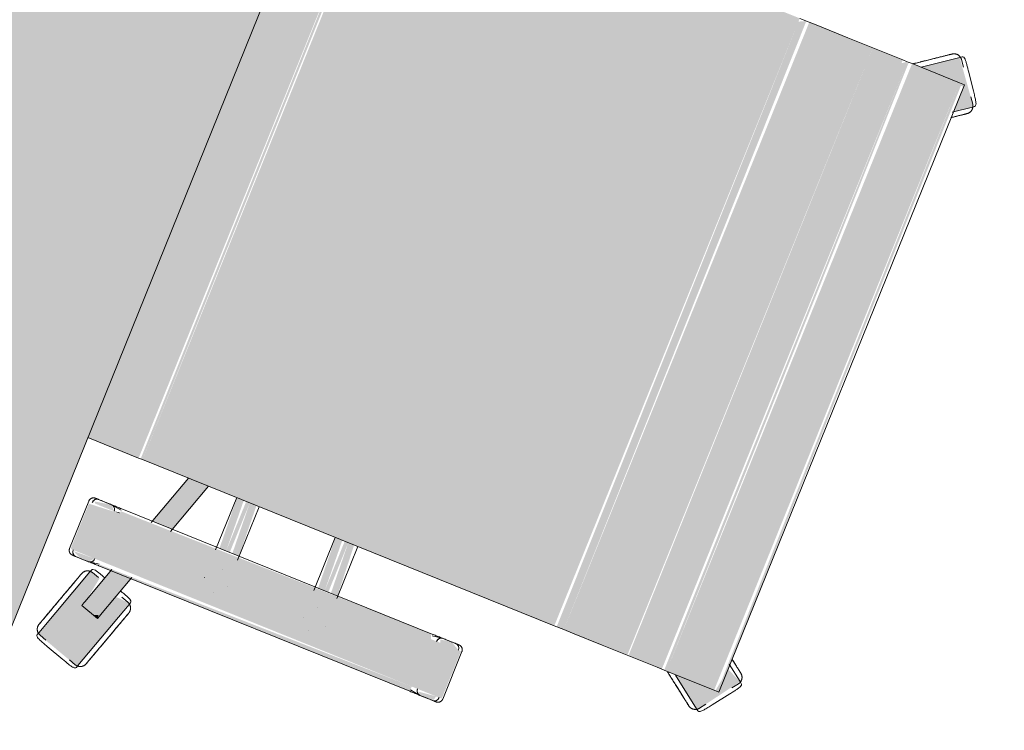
# Model space of a CAD drawing. Header units: millimetres. Extents: x -526411 to -400573, y 47353 to 130199.
# Tile 14 of 256: x -493170 to -492559, y 66726 to 67167. Entities that reach past the tile are written whole.
import ezdxf

# ---------------------------------------------------------------- set-up
doc = ezdxf.new("R2010")
doc.units = ezdxf.units.MM
doc.layers.add('I-FURN', color=30, linetype='Continuous', lineweight=18)

# ---------------------------------------------------------------- blocks, each defined once
blk = doc.blocks.new('80_KA_BT8_bibliotheektafel 8P - Type 1-227600-3e Verdieping - Percelen telling LI')
at = {"layer": 'I-FURN'}
blk.add_hatch(color=122, dxfattribs=at).paths.add_polyline_path([(1.64, -6.2), (5101.64, -6.2), (5101.64, 893.8), (1.64, 893.8), (1.64, 168.19)], flags=0)
blk.add_line((1.64, -6.2), (5101.64, -6.2), dxfattribs=at)
blk = doc.blocks.new('82_3B_bureaustoel - directie vierkant - 82_3B_bureaustoel - directie vierkant-V23-3e Verdieping - Percelen telling LI')
at = {"layer": 'I-FURN'}
for points in [[(-185.11, 281.78), (-192.68, 292.2), (-217.8, 272.77), (-203.2, 253.09), (-201.75, 281.78), (-192.59, 281.78)], [(218.36, 273.54), (192.24, 291.6), (187.88, 281.78), (203.2, 279.49), (203.4, 252.95), (217.92, 272.94)], [(203.2, 281.78), (-203.2, 280.08), (-203.2, 278.66), (203.2, 280.69), (203.2, 281.57)], [(203.2, 278.66), (-203.2, 278.66), (-203.2, 246.88), (203.2, 246.88)], [(203.2, 246.88), (-203.2, 244.69), (-201.92, 243.71), (203.2, 245.33), (203.2, 246.08)], [(203.2, 243.71), (-203.2, 243.71), (-201.03, 240.7), (203.2, 240.7)], [(203.2, 240.7), (-203.2, 240.7), (-203.2, 220.63), (203.2, 221.39), (203.2, 234.11)], [(203.2, 220.63), (-203.2, 220.63), (-203.2, 203.86), (203.2, 203.86)], [(203.2, 203.86), (-203.2, 203.86), (-203.2, 183.93), (203.2, 183.93), (203.2, 190.6)], [(203.2, 183.93), (-203.2, 183.93), (-203.2, 178.18), (203.2, 178.18)], [(203.2, 178.18), (-203.2, 176.21), (-201.03, 171.84), (203.2, 173.43), (203.2, 177.9)], [(203.2, 171.84), (-203.2, 171.84), (-203.2, -103.38), (203.2, -103.38), (203.2, 159.34)], [(271.26, 124.06), (239.51, 124.06), (239.51, 104), (271.26, 104), (271.26, 120.38)], [(239.51, 104), (236.34, 102.72), (237.93, -104), (239.51, -104), (239.51, 7.29)], [(271.26, 104), (239.51, 104), (239.51, -104), (271.26, -104), (271.26, 52.83)], [(274.44, 104), (271.26, 104), (273.51, -104), (274.44, -102.72), (274.44, 103.73)], [(236.34, 40.26), (203.2, 38.03), (203.2, 34.13), (236.34, 35.86), (236.34, 39.68)], [(236.34, 34.13), (203.2, 34.13), (203.2, 31.75), (236.34, 31.75)], [(236.34, 31.75), (203.2, 30.11), (203.2, 25.62), (236.34, 27.34), (236.34, 30.2)], [(236.34, -25.62), (203.2, -27.26), (203.2, -31.75), (236.34, -30.02), (236.34, -26.21)], [(236.34, -31.75), (203.2, -31.75), (203.2, -34.13), (236.34, -34.13)], [(236.34, -34.13), (203.2, -35.77), (203.2, -40.26), (236.34, -38.62), (236.34, -35.68)], [(305.1, -92.45), (302.77, -92.57), (304.04, -95.71)], [(203.2, -103.38), (-203.2, -104.71), (-203.2, -106.04), (203.2, -104.71)], [(203.2, -106.04), (-203.2, -106.04), (-203.2, -140), (203.2, -140)], [(239.51, -104), (238.89, -104.25), (239.51, -107.78)], [(271.26, -104), (239.51, -104), (241, -124.06), (271.26, -124.06), (271.26, -108.21)]]:
    blk.add_hatch(color=122, dxfattribs=at).paths.add_polyline_path(points, flags=0)
h = blk.add_hatch(color=122, dxfattribs=at)
h.paths.add_polyline_path([(274.44, 119.44), (271.26, 120.38), (272.62, 109.06), (274.44, 110.74), (274.44, 117.97)], flags=0)
h.paths.add_polyline_path([(239.51, 122.36), (236.34, 116.69), (237.57, 109.56), (239.51, 110.35), (239.51, 120.38)], flags=0)
h = blk.add_hatch(color=122, dxfattribs=at)
h.paths.add_polyline_path([(302.36, -91.57), (274.44, -82.49), (274.44, -95.85), (298.44, -103.65), (302.29, -91.81)], flags=0)
h.paths.add_polyline_path([(236.34, -70.11), (203.2, -59.35), (203.2, -72.7), (236.34, -83.47)], flags=0)
h = blk.add_hatch(color=122, dxfattribs=at)
h.paths.add_polyline_path([(338.87, -94.71), (337.56, -94.77), (338.54, -95.66)], flags=0)
h.paths.add_polyline_path([(337.44, -92.95), (288.83, -77.81), (288.28, -86.99), (301.93, -92.9), (296.79, -103.11), (281.45, -100.53), (279.92, -107.64), (327.83, -122.55), (335.93, -97.6)], flags=0)
h.paths.add_polyline_path([(288.41, -77.02), (286.55, -78.73), (288.23, -77.54)], flags=0)
h.paths.add_polyline_path([(281.1, -98.01), (280.74, -97.9), (280.28, -100.36)], flags=0)
h = blk.add_hatch(color=122, dxfattribs=at)
h.paths.add_polyline_path([(274.44, -110.74), (271.26, -108.21), (271.85, -121.82), (274.44, -116.32), (274.44, -111.13)], flags=0)
h.paths.add_polyline_path([(239.51, -107.78), (236.34, -110.7), (238.42, -121.35), (239.51, -120.38), (239.51, -110.35)], flags=0)
for p, q in [((-201.75, 288.49), (-212.02, 281.02)), ((-201.75, 288.49), (-212.02, 281.02)), ((-193.88, 291.16), (-197.73, 288.36)), ((-193.05, 292.72), (-192.24, 291.6)), ((-192.24, 291.6), (-184.68, 281.2)), ((184.67, 281.18), (192.24, 291.6)), ((192.24, 291.6), (193.05, 292.72)), ((197.73, 288.36), (193.88, 291.16)), ((212.02, 281.02), (201.75, 288.49)), ((212.02, 281.02), (201.75, 288.49)), ((203.2, 281.84), (-203.2, 281.84)), ((-203.2, 278.66), (-203.2, 281.84)), ((203.2, 281.84), (203.2, 278.66)), ((-213.14, 277.16), (-217, 274.36)), ((-203.2, 246.88), (-203.2, 278.66)), ((203.2, 278.66), (203.2, 246.88)), ((217, 274.36), (213.14, 277.16)), ((-217.92, 272.94), (-218.74, 274.06)), ((-203.4, 252.95), (-217.92, 272.94)), ((217.92, 272.94), (203.4, 252.95)), ((218.74, 274.06), (217.92, 272.94)), ((-203.2, 243.71), (-203.2, 246.88)), ((203.2, 246.88), (203.2, 243.71)), ((-203.2, 240.7), (-203.2, 243.71)), ((-203.2, 220.63), (-203.2, 240.7)), ((203.2, 243.71), (203.2, 240.7)), ((203.2, 240.7), (203.2, 220.63)), ((-203.2, 203.86), (-203.2, 220.63)), ((203.2, 220.63), (203.2, 203.86)), ((-203.2, 183.93), (-203.2, 203.86)), ((203.2, 203.86), (203.2, 183.93)), ((-203.2, 178.18), (-203.2, 183.93)), ((203.2, 183.93), (203.2, 178.18)), ((-203.2, 171.84), (-203.2, 178.18)), ((203.2, 178.18), (203.2, 171.84)), ((203.2, 171.84), (203.2, -103.38)), ((271.26, 124.72), (239.51, 124.72)), ((236.34, 119.44), (236.34, 110.7)), ((274.44, 110.74), (274.44, 119.44)), ((236.34, 111.36), (236.34, 110.7)), ((237.34, 104), (236.37, 110.29)), ((274.41, 110.32), (273.43, 104)), ((274.44, 110.74), (274.44, 111.4)), ((236.34, 104), (236.34, -104)), ((274.44, -104), (274.44, 104)), ((237.93, 40.48), (203.2, 40.48)), ((256.52, 40.48), (256.56, 40.48)), ((247.85, 31.77), (247.85, 31.75)), ((262.93, 31.77), (262.93, 31.81)), ((203.2, 25.4), (238.69, 25.4)), ((256.56, 25.4), (256.51, 25.4)), ((239, -25.4), (203.2, -25.4)), ((256.52, -25.4), (256.56, -25.4)), ((247.85, -31.77), (247.85, -31.81)), ((262.93, -31.77), (262.93, -31.75)), ((203.2, -40.48), (238.16, -40.48)), ((256.56, -40.48), (256.51, -40.48)), ((203.2, -59.35), (238.05, -70.67)), ((237.33, -83.79), (203.2, -72.7)), ((288.67, -78.77), (287.2, -83.3)), ((288.41, -77.02), (289.73, -77.45)), ((289.73, -77.45), (336.73, -92.72)), ((273.51, -82.19), (302.36, -91.57)), ((298.44, -103.65), (273.51, -95.55)), ((301.17, -104.53), (305.1, -92.46)), ((302.36, -91.57), (303.02, -91.78)), ((303.02, -91.78), (305.1, -92.45)), ((335.35, -98.95), (336.82, -94.42)), ((336.73, -92.72), (338.05, -93.15)), ((203.2, -103.38), (203.2, -106.04)), ((281.31, -101.42), (279.84, -105.95)), ((299.1, -103.86), (298.44, -103.65)), ((332.79, -114.81), (336.71, -102.73)), ((332.79, -114.81), (336.71, -102.73)), ((203.2, -106.04), (203.2, -140)), ((236.37, -110.29), (237.34, -104)), ((273.43, -104), (274.41, -110.32)), ((279.92, -107.64), (278.6, -107.21)), ((326.92, -122.92), (279.92, -107.64)), ((301.17, -104.53), (299.1, -103.86)), ((236.34, -110.7), (236.34, -119.44)), ((236.34, -110.7), (236.34, -111.36)), ((274.44, -119.44), (274.44, -110.74)), ((274.44, -111.4), (274.44, -110.74)), ((327.99, -121.59), (329.46, -117.06)), ((239.51, -124.72), (271.26, -124.72)), ((328.24, -123.34), (326.92, -122.92))]:
    blk.add_line(p, q, dxfattribs=at)
at = {"layer": 'I-FURN', "flags": 128}
for points in [[(-193.88, 291.16), (-193.72, 291.27), (-193.56, 291.37), (-193.4, 291.47), (-193.23, 291.55), (-193.06, 291.64), (-192.88, 291.71), (-192.7, 291.78), (-192.52, 291.84), (-192.34, 291.9), (-192.16, 291.94), (-191.97, 291.98), (-191.78, 292.02), (-191.59, 292.04), (-191.4, 292.06), (-191.21, 292.07), (-191.02, 292.07), (-190.83, 292.06), (-190.64, 292.05), (-190.45, 292.03), (-190.27, 292), (-190.08, 291.96), (-189.89, 291.92), (-189.71, 291.87), (-189.53, 291.81), (-189.35, 291.74), (-189.17, 291.67), (-189, 291.59), (-188.83, 291.5), (-188.66, 291.41), (-188.5, 291.31), (-188.34, 291.2), (-188.19, 291.09), (-188.04, 290.97), (-187.9, 290.85), (-187.76, 290.72), (-187.62, 290.58), (-187.5, 290.44), (-187.37, 290.3), (-187.26, 290.15), (-187.23, 290.1)], [(-181.15, 281.74), (-181.56, 282.31), (-181.97, 282.87), (-182.36, 283.41), (-182.74, 283.93), (-183.11, 284.44), (-183.47, 284.93), (-183.81, 285.4), (-184.14, 285.86), (-184.46, 286.29), (-184.76, 286.71), (-185.04, 287.1), (-185.31, 287.47), (-185.56, 287.82), (-185.8, 288.14), (-186.02, 288.44), (-186.22, 288.72), (-186.41, 288.97), (-186.57, 289.2), (-186.72, 289.41), (-186.85, 289.58), (-186.96, 289.74), (-187.05, 289.86), (-187.12, 289.96), (-187.18, 290.04), (-187.21, 290.08), (-187.23, 290.1)], [(-187.23, 290.1), (-187.22, 290.09), (-187.19, 290.05), (-187.14, 289.98), (-187.07, 289.89), (-186.99, 289.77), (-186.88, 289.63), (-186.76, 289.46), (-186.61, 289.26), (-186.45, 289.04), (-186.27, 288.79), (-186.08, 288.52), (-185.86, 288.23), (-185.63, 287.91), (-185.38, 287.56), (-185.12, 287.2), (-184.84, 286.81), (-184.54, 286.41), (-184.23, 285.98), (-183.9, 285.53), (-183.56, 285.06), (-183.21, 284.58), (-182.84, 284.07), (-182.46, 283.55), (-182.07, 283.01), (-181.67, 282.46), (-181.26, 281.89)], [(181.15, 281.74), (181.56, 282.31), (181.97, 282.87), (182.36, 283.41), (182.74, 283.93), (183.11, 284.44), (183.47, 284.93), (183.81, 285.4), (184.14, 285.86), (184.46, 286.29), (184.76, 286.71), (185.04, 287.1), (185.31, 287.47), (185.56, 287.82), (185.8, 288.14), (186.02, 288.44), (186.22, 288.72), (186.41, 288.97), (186.57, 289.2), (186.72, 289.41), (186.85, 289.58), (186.96, 289.74), (187.05, 289.86), (187.12, 289.96), (187.18, 290.04), (187.21, 290.08), (187.23, 290.1)], [(187.23, 290.1), (187.22, 290.09), (187.19, 290.05), (187.14, 289.98), (187.07, 289.89), (186.99, 289.77), (186.88, 289.63), (186.76, 289.46), (186.61, 289.26), (186.45, 289.04), (186.27, 288.79), (186.08, 288.52), (185.86, 288.23), (185.63, 287.91), (185.38, 287.56), (185.12, 287.2), (184.84, 286.81), (184.54, 286.41), (184.23, 285.98), (183.9, 285.53), (183.56, 285.06), (183.21, 284.58), (182.84, 284.07), (182.46, 283.55), (182.07, 283.01), (181.67, 282.46), (181.26, 281.89)], [(187.23, 290.1), (187.34, 290.26), (187.46, 290.4), (187.59, 290.55), (187.72, 290.68), (187.86, 290.81), (188, 290.94), (188.15, 291.06), (188.3, 291.17), (188.46, 291.28), (188.62, 291.38), (188.79, 291.48), (188.95, 291.57), (189.13, 291.65), (189.3, 291.72), (189.48, 291.79), (189.66, 291.85), (189.84, 291.9), (190.03, 291.95), (190.21, 291.99), (190.4, 292.02), (190.59, 292.04), (190.78, 292.06), (190.97, 292.07), (191.16, 292.07), (191.35, 292.06), (191.54, 292.04), (191.73, 292.02), (191.92, 291.99), (192.11, 291.96), (192.29, 291.91), (192.48, 291.86), (192.66, 291.8), (192.83, 291.73), (193.01, 291.66), (193.18, 291.58), (193.35, 291.49), (193.52, 291.4), (193.68, 291.3), (193.84, 291.19), (193.88, 291.16)], [(-218.05, 267.71), (-218.16, 267.87), (-218.26, 268.03), (-218.36, 268.19), (-218.45, 268.36), (-218.53, 268.53), (-218.6, 268.71), (-218.67, 268.88), (-218.73, 269.06), (-218.79, 269.25), (-218.84, 269.43), (-218.87, 269.62), (-218.91, 269.81), (-218.93, 269.99), (-218.95, 270.18), (-218.96, 270.37), (-218.96, 270.56), (-218.95, 270.76), (-218.94, 270.95), (-218.92, 271.13), (-218.89, 271.32), (-218.85, 271.51), (-218.81, 271.7), (-218.76, 271.88), (-218.7, 272.06), (-218.63, 272.24), (-218.56, 272.41), (-218.48, 272.59), (-218.39, 272.76), (-218.3, 272.92), (-218.2, 273.09), (-218.1, 273.24), (-217.98, 273.4), (-217.86, 273.55), (-217.74, 273.69), (-217.61, 273.83), (-217.47, 273.96), (-217.33, 274.09), (-217.19, 274.21), (-217.04, 274.33), (-217, 274.36)], [(217, 274.36), (217.15, 274.25), (217.29, 274.13), (217.44, 274), (217.57, 273.87), (217.71, 273.73), (217.83, 273.59), (217.95, 273.44), (218.07, 273.29), (218.17, 273.13), (218.28, 272.97), (218.37, 272.8), (218.46, 272.63), (218.54, 272.46), (218.62, 272.29), (218.68, 272.11), (218.74, 271.93), (218.8, 271.74), (218.84, 271.56), (218.88, 271.37), (218.91, 271.19), (218.93, 271), (218.95, 270.81), (218.96, 270.62), (218.96, 270.43), (218.95, 270.24), (218.94, 270.05), (218.91, 269.86), (218.88, 269.67), (218.85, 269.48), (218.8, 269.3), (218.75, 269.11), (218.69, 268.93), (218.62, 268.75), (218.55, 268.58), (218.47, 268.41), (218.38, 268.24), (218.29, 268.07), (218.19, 267.91), (218.08, 267.75), (218.05, 267.71)], [(-205.97, 251.08), (-206.45, 251.75), (-206.93, 252.41), (-207.42, 253.07), (-207.89, 253.73), (-208.37, 254.39), (-208.84, 255.04), (-209.31, 255.68), (-209.77, 256.31), (-210.23, 256.94), (-210.67, 257.56), (-211.11, 258.17), (-211.55, 258.76), (-211.97, 259.34), (-212.39, 259.91), (-212.79, 260.47), (-213.18, 261.01), (-213.57, 261.54), (-213.93, 262.05), (-214.29, 262.54), (-214.64, 263.01), (-214.96, 263.46), (-215.28, 263.9), (-215.58, 264.31), (-215.87, 264.7), (-216.13, 265.07), (-216.39, 265.42), (-216.62, 265.75), (-216.84, 266.05), (-217.04, 266.33), (-217.23, 266.58), (-217.39, 266.81), (-217.54, 267.01), (-217.67, 267.19), (-217.78, 267.34), (-217.87, 267.47), (-217.95, 267.57), (-218, 267.64), (-218.03, 267.69), (-218.05, 267.71)], [(-218.05, 267.71), (-218.04, 267.7), (-218.01, 267.66), (-217.96, 267.59), (-217.9, 267.5), (-217.81, 267.38), (-217.7, 267.23), (-217.58, 267.06), (-217.44, 266.87), (-217.28, 266.64), (-217.1, 266.4), (-216.9, 266.13), (-216.68, 265.83), (-216.45, 265.51), (-216.2, 265.17), (-215.94, 264.81), (-215.66, 264.42), (-215.36, 264.01), (-215.05, 263.58), (-214.73, 263.13), (-214.39, 262.67), (-214.03, 262.18), (-213.67, 261.68), (-213.29, 261.16), (-212.9, 260.62), (-212.5, 260.07), (-212.08, 259.5), (-211.66, 258.92), (-211.23, 258.33), (-210.79, 257.72), (-210.35, 257.11), (-209.89, 256.48), (-209.43, 255.85), (-208.97, 255.21), (-208.5, 254.56), (-208.02, 253.91), (-207.55, 253.25), (-207.06, 252.59), (-206.58, 251.93), (-206.1, 251.26), (-205.97, 251.08)], [(205.97, 251.08), (206.45, 251.75), (206.93, 252.41), (207.42, 253.07), (207.89, 253.73), (208.37, 254.39), (208.84, 255.04), (209.31, 255.68), (209.77, 256.31), (210.23, 256.94), (210.67, 257.56), (211.11, 258.17), (211.55, 258.76), (211.97, 259.34), (212.39, 259.91), (212.79, 260.47), (213.18, 261.01), (213.57, 261.54), (213.93, 262.05), (214.29, 262.54), (214.64, 263.01), (214.96, 263.46), (215.28, 263.9), (215.58, 264.31), (215.87, 264.7), (216.13, 265.07), (216.39, 265.42), (216.62, 265.75), (216.84, 266.05), (217.04, 266.33), (217.23, 266.58), (217.39, 266.81), (217.54, 267.01), (217.67, 267.19), (217.78, 267.34), (217.87, 267.47), (217.95, 267.57), (218, 267.64), (218.03, 267.69), (218.05, 267.71)], [(218.05, 267.71), (218.04, 267.7), (218.01, 267.66), (217.96, 267.59), (217.9, 267.5), (217.81, 267.38), (217.7, 267.23), (217.58, 267.06), (217.44, 266.87), (217.28, 266.64), (217.1, 266.4), (216.9, 266.13), (216.68, 265.83), (216.45, 265.51), (216.2, 265.17), (215.94, 264.81), (215.66, 264.42), (215.36, 264.01), (215.05, 263.58), (214.73, 263.13), (214.39, 262.67), (214.03, 262.18), (213.67, 261.68), (213.29, 261.16), (212.9, 260.62), (212.5, 260.07), (212.08, 259.5), (211.66, 258.92), (211.23, 258.33), (210.79, 257.72), (210.35, 257.11), (209.89, 256.48), (209.43, 255.85), (208.97, 255.21), (208.5, 254.56), (208.02, 253.91), (207.55, 253.25), (207.06, 252.59), (206.58, 251.93), (206.1, 251.26), (205.97, 251.08)], [(-205.97, 251.08), (-205.49, 250.42), (-205, 249.75), (-204.52, 249.09), (-204.05, 248.43), (-203.57, 247.78)], [(-203.44, 247.6), (-203.92, 248.26), (-204.39, 248.91), (-204.87, 249.58), (-205.36, 250.24), (-205.84, 250.9), (-205.97, 251.08)], [(203.44, 247.6), (203.92, 248.26), (204.39, 248.91), (204.87, 249.58), (205.36, 250.24), (205.84, 250.9), (205.97, 251.08)], [(205.97, 251.08), (205.49, 250.42), (205, 249.75), (204.52, 249.09), (204.05, 248.43), (203.57, 247.78)], [(236.34, 121.54), (236.34, 121.67), (236.35, 121.8), (236.36, 121.92), (236.38, 122.05), (236.4, 122.17), (236.43, 122.3), (236.46, 122.42), (236.5, 122.54), (236.54, 122.66), (236.59, 122.78), (236.64, 122.9), (236.7, 123.01), (236.76, 123.12), (236.82, 123.23), (236.89, 123.34), (236.97, 123.44), (237.05, 123.54), (237.13, 123.64), (237.21, 123.73), (237.3, 123.82), (237.39, 123.91), (237.49, 123.99), (237.59, 124.07), (237.69, 124.14), (237.8, 124.22), (237.91, 124.28), (238.02, 124.34), (238.13, 124.4), (238.25, 124.45), (238.36, 124.5), (238.48, 124.55), (238.6, 124.59), (238.73, 124.62), (238.85, 124.65), (238.97, 124.67), (239.1, 124.69), (239.23, 124.71), (239.35, 124.71), (239.48, 124.72), (239.51, 124.72)], [(271.26, 124.72), (271.39, 124.72), (271.52, 124.71), (271.64, 124.7), (271.77, 124.68), (271.89, 124.66), (272.02, 124.63), (272.14, 124.6), (272.26, 124.56), (272.38, 124.52), (272.5, 124.47), (272.62, 124.42), (272.73, 124.36), (272.84, 124.3), (272.95, 124.23), (273.06, 124.16), (273.16, 124.09), (273.26, 124.01), (273.36, 123.93), (273.45, 123.85), (273.54, 123.76), (273.63, 123.66), (273.71, 123.57), (273.79, 123.47), (273.86, 123.36), (273.94, 123.26), (274, 123.15), (274.06, 123.04), (274.12, 122.93), (274.17, 122.81), (274.22, 122.69), (274.27, 122.58), (274.31, 122.45), (274.34, 122.33), (274.37, 122.21), (274.39, 122.08), (274.41, 121.96), (274.43, 121.83), (274.43, 121.71), (274.44, 121.58), (274.44, 121.54)], [(236.34, 120.11), (236.34, 120.37), (236.34, 120.61), (236.34, 120.83), (236.34, 121.01), (236.34, 121.17), (236.34, 121.3), (236.34, 121.4), (236.34, 121.48), (236.34, 121.52), (236.34, 121.54)], [(236.34, 121.54), (236.34, 121.53), (236.34, 121.49), (236.34, 121.42), (236.34, 121.32), (236.34, 121.19), (236.34, 121.04), (236.34, 120.86), (236.34, 120.65), (236.34, 120.42), (236.34, 120.16), (236.34, 119.87), (236.34, 119.56), (236.34, 119.23), (236.34, 118.86), (236.34, 118.48), (236.34, 118.07), (236.34, 117.64), (236.34, 117.19), (236.34, 116.72), (236.34, 116.22), (236.34, 115.71), (236.34, 115.18), (236.34, 114.63), (236.34, 114.06), (236.34, 113.48), (236.34, 112.88), (236.34, 112.27), (236.34, 111.64), (236.34, 111.01), (236.34, 110.36), (236.34, 109.7), (236.34, 109.03), (236.34, 108.36), (236.34, 107.67), (236.34, 106.98), (236.34, 106.29), (236.34, 105.59), (236.34, 104.89), (236.34, 104.19), (236.34, 104)], [(274.44, 104), (274.44, 104.7), (274.44, 105.4), (274.44, 106.1), (274.44, 106.8), (274.44, 107.49), (274.44, 108.17), (274.44, 108.85), (274.44, 109.52), (274.44, 110.18), (274.44, 110.83), (274.44, 111.47), (274.44, 112.1), (274.44, 112.72), (274.44, 113.32), (274.44, 113.91), (274.44, 114.48), (274.44, 115.03), (274.44, 115.57), (274.44, 116.09), (274.44, 116.59), (274.44, 117.06), (274.44, 117.52), (274.44, 117.96), (274.44, 118.37), (274.44, 118.76), (274.44, 119.13), (274.44, 119.47), (274.44, 119.79), (274.44, 120.08), (274.44, 120.35), (274.44, 120.59), (274.44, 120.81), (274.44, 121), (274.44, 121.16), (274.44, 121.29), (274.44, 121.39), (274.44, 121.47), (274.44, 121.52), (274.44, 121.54)], [(274.44, 121.54), (274.44, 121.53), (274.44, 121.49), (274.44, 121.42), (274.44, 121.32), (274.44, 121.19), (274.44, 121.04), (274.44, 120.86), (274.44, 120.65), (274.44, 120.42), (274.44, 120.16), (274.44, 120.11)], [(288.67, -78.77), (288.73, -78.59), (288.8, -78.41), (288.88, -78.24), (288.96, -78.07), (289.05, -77.9), (289.15, -77.74), (289.25, -77.58), (289.36, -77.42), (289.48, -77.27), (289.6, -77.12), (289.73, -76.98), (289.86, -76.85), (290, -76.72), (290.14, -76.59), (290.29, -76.47), (290.44, -76.36), (290.6, -76.25), (290.76, -76.15), (290.93, -76.06), (291.1, -75.97), (291.27, -75.89), (291.45, -75.81), (291.63, -75.75), (291.81, -75.69), (291.99, -75.64), (292.17, -75.59), (292.36, -75.55), (292.55, -75.53), (292.74, -75.5), (292.93, -75.49), (293.12, -75.48), (293.31, -75.48), (293.5, -75.49), (293.69, -75.51), (293.88, -75.53), (294.07, -75.56), (294.25, -75.6), (294.44, -75.64), (294.62, -75.7), (294.67, -75.71)], [(314.22, -82.06), (313.43, -81.81), (312.65, -81.56), (311.88, -81.3), (311.1, -81.05), (310.33, -80.8), (309.57, -80.55), (308.81, -80.31), (308.07, -80.07), (307.33, -79.83), (306.6, -79.59), (305.89, -79.36), (305.19, -79.13), (304.5, -78.91), (303.83, -78.69), (303.18, -78.48), (302.54, -78.27), (301.93, -78.07), (301.33, -77.88), (300.75, -77.69), (300.19, -77.51), (299.66, -77.34), (299.15, -77.17), (298.67, -77.01), (298.2, -76.86), (297.77, -76.72), (297.36, -76.59), (296.98, -76.46), (296.62, -76.35), (296.3, -76.24), (296, -76.15), (295.73, -76.06), (295.49, -75.98), (295.28, -75.91), (295.1, -75.85), (294.95, -75.81), (294.84, -75.77), (294.75, -75.74), (294.7, -75.72), (294.67, -75.71)], [(294.67, -75.71), (294.69, -75.72), (294.73, -75.73), (294.81, -75.76), (294.92, -75.79), (295.06, -75.84), (295.23, -75.9), (295.43, -75.96), (295.66, -76.04), (295.92, -76.12), (296.21, -76.22), (296.53, -76.32), (296.88, -76.43), (297.25, -76.55), (297.66, -76.68), (298.08, -76.82), (298.54, -76.97), (299.02, -77.13), (299.52, -77.29), (300.05, -77.46), (300.6, -77.64), (301.17, -77.83), (301.76, -78.02), (302.37, -78.22), (303.01, -78.42), (303.66, -78.63), (304.32, -78.85), (305, -79.07), (305.7, -79.3), (306.41, -79.53), (307.13, -79.76), (307.87, -80), (308.61, -80.24), (309.37, -80.49), (310.13, -80.74), (310.89, -80.99), (311.67, -81.24), (312.44, -81.49), (313.22, -81.74), (314, -82), (314.22, -82.06)], [(314.22, -82.06), (315, -82.32), (315.78, -82.57), (316.56, -82.82), (317.33, -83.08), (318.1, -83.33), (318.86, -83.57), (319.62, -83.82), (320.36, -84.06), (321.1, -84.3), (321.83, -84.54), (322.54, -84.77), (323.24, -85), (323.93, -85.22), (324.6, -85.44), (325.25, -85.65), (325.89, -85.86), (326.51, -86.06), (327.1, -86.25), (327.68, -86.44), (328.24, -86.62), (328.77, -86.79), (329.28, -86.96), (329.77, -87.12), (330.23, -87.27), (330.66, -87.41), (331.07, -87.54), (331.45, -87.67), (331.81, -87.78), (332.14, -87.89), (332.43, -87.98), (332.7, -88.07), (332.94, -88.15), (333.15, -88.22), (333.33, -88.27), (333.48, -88.32), (333.59, -88.36), (333.68, -88.39), (333.74, -88.41), (333.76, -88.41)], [(333.76, -88.42), (333.75, -88.41), (333.7, -88.4), (333.62, -88.37), (333.51, -88.33), (333.37, -88.29), (333.2, -88.23), (333, -88.17), (332.77, -88.09), (332.51, -88.01), (332.22, -87.91), (331.9, -87.81), (331.55, -87.7), (331.18, -87.58), (330.78, -87.45), (330.35, -87.31), (329.89, -87.16), (329.41, -87), (328.91, -86.84), (328.38, -86.67), (327.83, -86.49), (327.26, -86.3), (326.67, -86.11), (326.06, -85.91), (325.43, -85.71), (324.78, -85.5), (324.11, -85.28), (323.43, -85.06), (322.73, -84.83), (322.02, -84.6), (321.3, -84.37), (320.56, -84.13), (319.82, -83.89), (319.07, -83.64), (318.31, -83.39), (317.54, -83.14), (316.77, -82.89), (315.99, -82.64), (315.21, -82.39), (314.43, -82.13), (314.22, -82.06)], [(333.76, -88.42), (333.94, -88.48), (334.12, -88.55), (334.29, -88.62), (334.46, -88.71), (334.63, -88.8), (334.8, -88.9), (334.96, -89), (335.11, -89.11), (335.26, -89.22), (335.41, -89.35), (335.55, -89.47), (335.69, -89.61), (335.82, -89.75), (335.94, -89.89), (336.06, -90.04), (336.18, -90.19), (336.28, -90.35), (336.38, -90.51), (336.48, -90.68), (336.56, -90.84), (336.65, -91.02), (336.72, -91.19), (336.79, -91.37), (336.84, -91.55), (336.9, -91.74), (336.94, -91.92), (336.98, -92.11), (337.01, -92.3), (337.03, -92.49), (337.04, -92.68), (337.05, -92.87), (337.05, -93.06), (337.04, -93.25), (337.03, -93.44), (337, -93.63), (336.97, -93.81), (336.93, -94), (336.89, -94.18), (336.83, -94.37), (336.82, -94.42)], [(236.34, -104), (236.34, -104.7), (236.34, -105.4), (236.34, -106.1), (236.34, -106.8), (236.34, -107.49), (236.34, -108.17), (236.34, -108.85), (236.34, -109.52), (236.34, -110.18), (236.34, -110.83), (236.34, -111.47), (236.34, -112.1), (236.34, -112.72), (236.34, -113.32), (236.34, -113.91), (236.34, -114.48), (236.34, -115.03), (236.34, -115.57), (236.34, -116.09), (236.34, -116.59), (236.34, -117.06), (236.34, -117.52), (236.34, -117.96), (236.34, -118.37), (236.34, -118.76), (236.34, -119.13), (236.34, -119.47), (236.34, -119.79), (236.34, -120.08), (236.34, -120.35), (236.34, -120.59), (236.34, -120.81), (236.34, -121), (236.34, -121.16), (236.34, -121.29), (236.34, -121.39), (236.34, -121.47), (236.34, -121.52), (236.34, -121.54)], [(274.44, -121.54), (274.44, -121.53), (274.44, -121.49), (274.44, -121.42), (274.44, -121.32), (274.44, -121.19), (274.44, -121.04), (274.44, -120.86), (274.44, -120.65), (274.44, -120.42), (274.44, -120.16), (274.44, -119.87), (274.44, -119.56), (274.44, -119.23), (274.44, -118.86), (274.44, -118.48), (274.44, -118.07), (274.44, -117.64), (274.44, -117.19), (274.44, -116.72), (274.44, -116.22), (274.44, -115.71), (274.44, -115.18), (274.44, -114.63), (274.44, -114.06), (274.44, -113.48), (274.44, -112.88), (274.44, -112.27), (274.44, -111.64), (274.44, -111.01), (274.44, -110.36), (274.44, -109.7), (274.44, -109.03), (274.44, -108.36), (274.44, -107.67), (274.44, -106.98), (274.44, -106.29), (274.44, -105.59), (274.44, -104.89), (274.44, -104.19), (274.44, -104)], [(282.9, -111.95), (282.72, -111.89), (282.54, -111.82), (282.36, -111.74), (282.19, -111.66), (282.03, -111.57), (281.86, -111.47), (281.7, -111.37), (281.55, -111.26), (281.4, -111.14), (281.25, -111.02), (281.11, -110.89), (280.97, -110.76), (280.84, -110.62), (280.72, -110.48), (280.6, -110.33), (280.48, -110.17), (280.38, -110.02), (280.28, -109.85), (280.18, -109.69), (280.09, -109.52), (280.01, -109.35), (279.94, -109.17), (279.87, -108.99), (279.81, -108.81), (279.76, -108.63), (279.72, -108.44), (279.68, -108.26), (279.65, -108.07), (279.63, -107.88), (279.61, -107.69), (279.61, -107.5), (279.61, -107.31), (279.62, -107.12), (279.63, -106.93), (279.65, -106.74), (279.69, -106.55), (279.72, -106.36), (279.77, -106.18), (279.82, -106), (279.84, -105.95)], [(302.44, -118.3), (301.66, -118.05), (300.88, -117.79), (300.1, -117.54), (299.33, -117.29), (298.56, -117.04), (297.8, -116.79), (297.04, -116.54), (296.29, -116.3), (295.56, -116.06), (294.83, -115.83), (294.12, -115.59), (293.42, -115.37), (292.73, -115.14), (292.06, -114.93), (291.41, -114.71), (290.77, -114.51), (290.15, -114.31), (289.55, -114.11), (288.98, -113.92), (288.42, -113.74), (287.89, -113.57), (287.38, -113.41), (286.89, -113.25), (286.43, -113.1), (286, -112.96), (285.59, -112.82), (285.2, -112.7), (284.85, -112.58), (284.52, -112.48), (284.22, -112.38), (283.96, -112.29), (283.72, -112.22), (283.51, -112.15), (283.33, -112.09), (283.18, -112.04), (283.06, -112), (282.98, -111.98), (282.92, -111.96), (282.9, -111.95)], [(282.9, -111.95), (282.91, -111.95), (282.96, -111.97), (283.04, -111.99), (283.15, -112.03), (283.29, -112.08), (283.46, -112.13), (283.66, -112.2), (283.89, -112.27), (284.15, -112.36), (284.44, -112.45), (284.76, -112.55), (285.11, -112.67), (285.48, -112.79), (285.88, -112.92), (286.31, -113.06), (286.76, -113.21), (287.24, -113.36), (287.75, -113.53), (288.27, -113.7), (288.82, -113.88), (289.4, -114.06), (289.99, -114.25), (290.6, -114.45), (291.23, -114.66), (291.88, -114.87), (292.55, -115.08), (293.23, -115.31), (293.93, -115.53), (294.64, -115.76), (295.36, -116), (296.09, -116.24), (296.84, -116.48), (297.59, -116.72), (298.35, -116.97), (299.12, -117.22), (299.89, -117.47), (300.67, -117.72), (301.45, -117.98), (302.23, -118.23), (302.44, -118.3)], [(236.34, -121.54), (236.34, -121.53), (236.34, -121.49), (236.34, -121.42), (236.34, -121.32), (236.34, -121.19), (236.34, -121.04), (236.34, -120.86), (236.34, -120.65), (236.34, -120.42), (236.34, -120.16), (236.34, -120.11)], [(239.51, -124.72), (239.39, -124.72), (239.26, -124.71), (239.13, -124.7), (239.01, -124.68), (238.88, -124.66), (238.76, -124.63), (238.64, -124.6), (238.52, -124.56), (238.4, -124.52), (238.28, -124.47), (238.16, -124.42), (238.05, -124.36), (237.94, -124.3), (237.83, -124.23), (237.72, -124.16), (237.62, -124.09), (237.52, -124.01), (237.42, -123.93), (237.33, -123.85), (237.24, -123.76), (237.15, -123.66), (237.07, -123.57), (236.99, -123.47), (236.91, -123.36), (236.84, -123.26), (236.78, -123.15), (236.71, -123.04), (236.66, -122.93), (236.6, -122.81), (236.55, -122.69), (236.51, -122.58), (236.47, -122.45), (236.44, -122.33), (236.41, -122.21), (236.39, -122.08), (236.37, -121.96), (236.35, -121.83), (236.34, -121.71), (236.34, -121.58), (236.34, -121.54)], [(274.44, -121.54), (274.44, -121.67), (274.43, -121.8), (274.42, -121.92), (274.4, -122.05), (274.38, -122.17), (274.35, -122.3), (274.32, -122.42), (274.28, -122.54), (274.24, -122.66), (274.19, -122.78), (274.14, -122.9), (274.08, -123.01), (274.02, -123.12), (273.95, -123.23), (273.88, -123.34), (273.81, -123.44), (273.73, -123.54), (273.65, -123.64), (273.57, -123.73), (273.48, -123.82), (273.38, -123.91), (273.29, -123.99), (273.19, -124.07), (273.08, -124.14), (272.98, -124.22), (272.87, -124.28), (272.76, -124.34), (272.65, -124.4), (272.53, -124.45), (272.41, -124.5), (272.3, -124.55), (272.17, -124.59), (272.05, -124.62), (271.93, -124.65), (271.8, -124.67), (271.68, -124.69), (271.55, -124.71), (271.43, -124.71), (271.3, -124.72), (271.26, -124.72)], [(274.44, -120.11), (274.44, -120.37), (274.44, -120.61), (274.44, -120.83), (274.44, -121.01), (274.44, -121.17), (274.44, -121.3), (274.44, -121.4), (274.44, -121.48), (274.44, -121.52), (274.44, -121.54)], [(302.44, -118.3), (303.22, -118.55), (304, -118.81), (304.78, -119.06), (305.56, -119.31), (306.33, -119.56), (307.09, -119.81), (307.84, -120.05), (308.59, -120.3), (309.33, -120.54), (310.05, -120.77), (310.77, -121), (311.47, -121.23), (312.15, -121.46), (312.82, -121.67), (313.48, -121.89), (314.11, -122.09), (314.73, -122.29), (315.33, -122.49), (315.91, -122.68), (316.46, -122.86), (317, -123.03), (317.51, -123.19), (317.99, -123.35), (318.45, -123.5), (318.89, -123.64), (319.3, -123.78), (319.68, -123.9), (320.04, -124.02), (320.36, -124.12), (320.66, -124.22), (320.93, -124.31), (321.17, -124.38), (321.38, -124.45), (321.56, -124.51), (321.7, -124.56), (321.82, -124.6), (321.91, -124.62), (321.96, -124.64), (321.99, -124.65)], [(321.99, -124.65), (321.97, -124.65), (321.93, -124.63), (321.85, -124.6), (321.74, -124.57), (321.6, -124.52), (321.43, -124.47), (321.23, -124.4), (321, -124.33), (320.74, -124.24), (320.45, -124.15), (320.13, -124.05), (319.78, -123.93), (319.4, -123.81), (319, -123.68), (318.57, -123.54), (318.12, -123.39), (317.64, -123.24), (317.14, -123.07), (316.61, -122.9), (316.06, -122.72), (315.49, -122.54), (314.9, -122.35), (314.28, -122.15), (313.65, -121.94), (313, -121.73), (312.34, -121.51), (311.65, -121.29), (310.96, -121.07), (310.25, -120.84), (309.52, -120.6), (308.79, -120.36), (308.05, -120.12), (307.29, -119.88), (306.53, -119.63), (305.76, -119.38), (304.99, -119.13), (304.21, -118.88), (303.43, -118.62), (302.65, -118.37), (302.44, -118.3)], [(327.99, -121.59), (327.93, -121.77), (327.86, -121.95), (327.78, -122.12), (327.7, -122.3), (327.61, -122.46), (327.51, -122.63), (327.41, -122.79), (327.3, -122.94), (327.18, -123.09), (327.06, -123.24), (326.93, -123.38), (326.8, -123.52), (326.66, -123.65), (326.52, -123.77), (326.37, -123.89), (326.21, -124.01), (326.06, -124.11), (325.89, -124.21), (325.73, -124.31), (325.56, -124.4), (325.39, -124.48), (325.21, -124.55), (325.03, -124.62), (324.85, -124.68), (324.67, -124.73), (324.48, -124.77), (324.3, -124.81), (324.11, -124.84), (323.92, -124.86), (323.73, -124.88), (323.54, -124.88), (323.35, -124.88), (323.16, -124.87), (322.97, -124.86), (322.78, -124.83), (322.59, -124.8), (322.4, -124.77), (322.22, -124.72), (322.04, -124.67), (321.99, -124.65)]]:
    blk.add_lwpolyline(points, dxfattribs=at)
at = {"layer": 'I-FURN'}
for centre, major_axis, ratio, start_param, end_param in [((239.51, 119.44), (-3.17, 0), 0.918218, 4.712389, 6.283185), ((239.51, 119.44), (3.17, 0), 0.918252, 1.832596, 3.141593), ((271.26, 119.44), (-3.17, 0), 0.918218, 3.141593, 4.712389), ((271.26, 119.44), (3.17, 0), 0.918252, 0, 1.308997), ((239.51, 110.7), (-3.17, 0), 0.918218, 0, 1.570796), ((239.51, 110.7), (3.17, 0), 0.918252, 3.141593, 4.45059), ((271.22, 110.74), (-3.22, 0), 0.918252, 1.570796, 3.141593), ((271.22, 110.74), (3.22, 0), 0.918218, 4.727082, 6.283185), ((239.51, -110.7), (3.17, 0), 0.918218, 1.570796, 3.141593), ((239.51, -110.7), (3.17, 0), 0.918252, 1.832596, 3.141593), ((271.22, -110.74), (3.22, 0), 0.918218, 0, 1.570796), ((271.22, -110.74), (3.22, 0), 0.918252, 0, 1.308997), ((239.51, -119.44), (3.17, 0), 0.918218, 3.141593, 4.712389), ((239.51, -119.44), (3.17, 0), 0.918252, 3.141593, 4.45059), ((271.26, -119.44), (3.17, 0), 0.918218, 4.712389, 6.283185), ((271.26, -119.44), (3.18, 0), 0.918252, 4.974188, 6.283185)]:
    blk.add_ellipse(centre, major_axis=major_axis, ratio=ratio, start_param=start_param, end_param=end_param, dxfattribs=at)
for points, knots in [([(-193.05, 292.72), (-193.35, 293.13), (-194.04, 293.32), (-195.49, 292.76), (-197.03, 291.86), (-199.13, 290.39), (-200.86, 289.13), (-201.75, 288.49)], [0, 0, 0, 0, 0.285714, 0.428571, 0.571429, 0.785714, 1, 1, 1, 1]), ([(201.75, 288.49), (201.01, 289.02), (199.98, 289.78), (198.72, 290.68), (197.55, 291.5), (196.14, 292.42), (194.95, 293), (194.23, 293.17), (193.61, 293.18), (193.25, 292.97), (193.05, 292.72)], [0, 0, 0, 0, 0.166667, 0.25, 0.333333, 0.5, 0.666667, 0.75, 0.833333, 1, 1, 1, 1]), ([(-212.02, 281.02), (-212.76, 280.49), (-213.8, 279.74), (-215.04, 278.82), (-216.18, 277.96), (-217.49, 276.9), (-218.42, 275.95), (-218.8, 275.32), (-219, 274.73), (-218.91, 274.33), (-218.74, 274.06)], [0, 0, 0, 0, 0.166667, 0.25, 0.333333, 0.5, 0.666667, 0.75, 0.833333, 1, 1, 1, 1]), ([(218.74, 274.06), (219.04, 274.47), (219, 275.19), (218.02, 276.4), (216.69, 277.58), (214.64, 279.12), (212.91, 280.38), (212.02, 281.02)], [0, 0, 0, 0, 0.285714, 0.428571, 0.571429, 0.785714, 1, 1, 1, 1]), ([(288.41, -77.02), (288.11, -76.94), (287.69, -76.98), (287.19, -77.35), (286.72, -77.91), (286.09, -79.08), (285.49, -80.65), (285.03, -82), (284.54, -83.47), (284.15, -84.69), (283.87, -85.56)], [0, 0, 0, 0, 0.166667, 0.25, 0.333333, 0.5, 0.666667, 0.75, 0.833333, 1, 1, 1, 1]), ([(279.94, -97.64), (279.49, -99.03), (278.82, -101.05), (278.13, -103.41), (277.75, -105.15), (277.76, -106.59), (278.24, -107.1), (278.6, -107.21)], [0, 0, 0, 0, 0.285714, 0.428571, 0.571429, 0.785714, 1, 1, 1, 1]), ([(336.71, -102.73), (336.99, -101.86), (337.39, -100.64), (337.86, -99.17), (338.28, -97.8), (338.71, -96.18), (338.9, -94.86), (338.85, -94.13), (338.66, -93.54), (338.35, -93.26), (338.05, -93.15)], [0, 0, 0, 0, 0.166667, 0.25, 0.333333, 0.5, 0.666667, 0.75, 0.833333, 1, 1, 1, 1]), ([(328.24, -123.34), (328.72, -123.5), (329.4, -123.25), (330.24, -121.94), (330.96, -120.31), (331.79, -117.88), (332.45, -115.85), (332.79, -114.81)], [0, 0, 0, 0, 0.285714, 0.428571, 0.571429, 0.785714, 1, 1, 1, 1])]:
    blk.add_open_spline(points, degree=3, knots=knots, dxfattribs=at)

msp = doc.modelspace()

# ---------------------------------------------------------------- block references
at = {"layer": 'I-FURN'}
for name, p, rotation in [('80_KA_BT8_bibliotheektafel 8P - Type 1-227600-3e Verdieping - Percelen telling LI', (-493776.65, 65316.46), 68.0107090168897), ('82_3B_bureaustoel - directie vierkant - 82_3B_bureaustoel - directie vierkant-V23-3e Verdieping - Percelen telling LI', (-492921.56, 67043.56), 248.0107090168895)]:
    msp.add_blockref(name, p, dxfattribs=dict(at, rotation=rotation))

doc.saveas('drawing.dxf')
